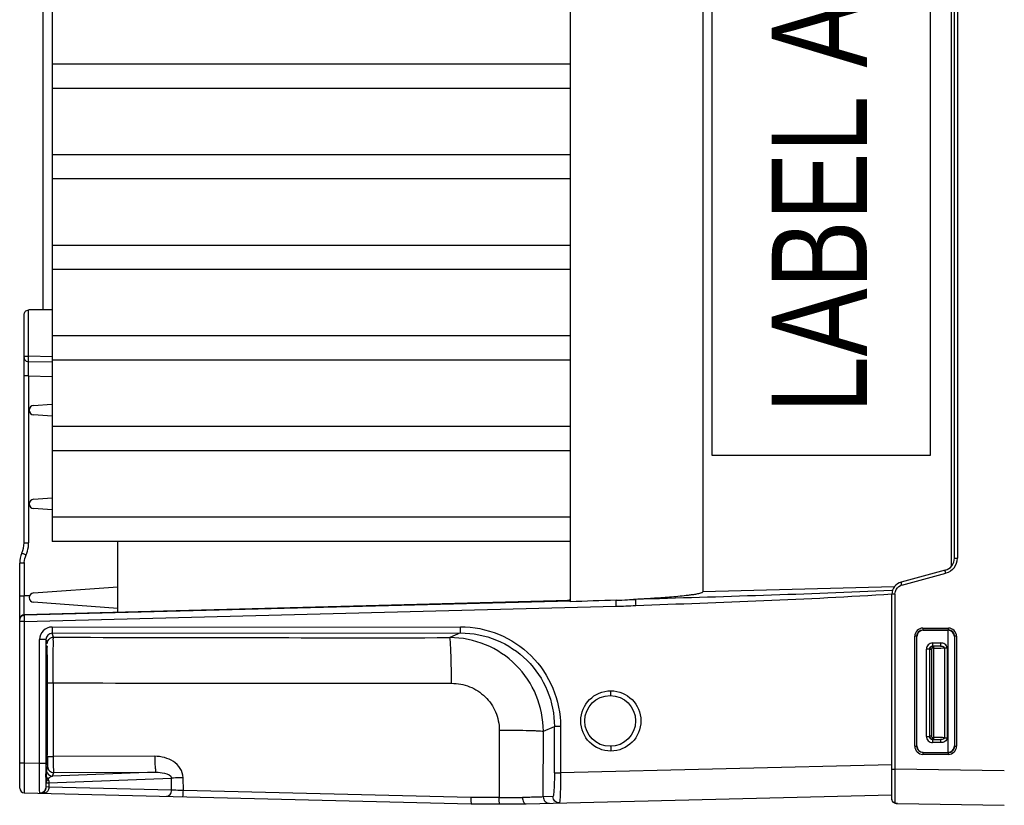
# Model space of a CAD drawing. Header units: inches. Extents: x 0 to 117, y 0 to 83.
# Tile 2 of 60: x 48.17 to 54.38, y 10.71 to 15.66. Entities that reach past the tile are written whole.
import ezdxf

# ---------------------------------------------------------------- set-up
doc = ezdxf.new("R2010")
doc.units = ezdxf.units.IN
doc.header["$LTSCALE"] = 6.431102
doc.header["$MEASUREMENT"] = 0
doc.layers.get('0').update_dxf_attribs({"linetype": 'CONTINUOUS'})
doc.styles.add('TEXTSTYLE_5', font='txt', dxfattribs={"width": 0.8})

msp = doc.modelspace()

# ---------------------------------------------------------------- linework, layer by layer
at = {"color": 7, "linetype": 'CONTINUOUS'}
for p, q in [((51.6443, 11.9899), (51.6443, 18.9534)), ((48.3176, 18.9016), (48.3176, 13.8292)), ((48.3766, 18.9295), (48.3766, 12.3704)), ((52.4787, 18.89), (52.4787, 12.0533)), ((54.0482, 12.2153), (54.0482, 18.728)), ((54.0656, 12.2644), (54.0656, 18.679)), ((54.0849, 18.679), (54.0849, 12.2644)), ((52.5379, 12.9126), (52.5379, 18.0307)), ((53.914, 18.0307), (53.914, 12.9126)), ((48.3766, 15.3795), (51.6443, 15.3795)), ((51.6443, 15.2247), (48.3766, 15.2247)), ((48.3766, 14.8087), (51.6443, 14.8087)), ((51.6443, 14.6539), (48.3766, 14.6539)), ((48.3766, 14.2378), (51.6443, 14.2378)), ((51.6443, 14.083), (48.3766, 14.083)), ((48.1995, 12.3614), (48.1995, 13.7988)), ((48.2284, 13.5383), (48.2284, 13.8292)), ((48.3766, 13.8292), (48.2286, 13.8291)), ((48.3766, 13.6669), (51.6443, 13.6669)), ((48.1995, 13.5383), (48.2282, 13.5383)), ((48.3772, 13.5344), (48.2284, 13.5383)), ((48.3763, 13.4989), (48.228, 13.5028)), ((51.6443, 13.5121), (48.3766, 13.5121)), ((48.2282, 13.4139), (48.1995, 13.4139)), ((48.2282, 13.4139), (48.2282, 12.3614)), ((48.2282, 13.4139), (48.3766, 13.41)), ((48.2585, 13.2269), (48.3755, 13.2355)), ((48.3766, 13.1592), (48.2585, 13.168)), ((48.3766, 13.0961), (51.6443, 13.0961)), ((51.6443, 12.9413), (48.3766, 12.9413)), ((53.914, 12.9126), (52.5379, 12.9126)), ((48.2585, 12.6363), (48.3766, 12.6451)), ((48.3766, 12.5686), (48.2585, 12.5774)), ((48.3766, 12.5252), (51.6443, 12.5252)), ((48.1995, 12.3614), (48.2282, 12.3614)), ((51.6443, 12.3704), (48.3766, 12.3704)), ((48.79, 11.9241), (48.79, 12.3704)), ((48.1719, 10.8161), (48.1719, 12.2326)), ((48.2007, 12.2326), (48.1719, 12.2326)), ((48.2007, 12.2326), (48.2007, 12.0268)), ((54.0656, 12.2644), (54.0849, 12.2644)), ((54.0072, 12.1883), (53.7303, 12.1141)), ((53.735, 12.0951), (54.012, 12.1693)), ((48.2585, 12.0458), (48.79, 12.0852)), ((53.6864, 12.0833), (52.4787, 12.0533)), ((53.6758, 12.062), (53.6708, 12.0618)), ((48.1719, 12.0268), (48.2007, 12.0268)), ((48.2309, 12.0276), (48.2007, 12.0268)), ((51.6354, 11.9986), (48.2007, 11.9087)), ((51.6444, 11.9935), (48.2007, 11.9057)), ((48.79, 11.9474), (48.2585, 11.9869)), ((51.6257, 11.9962), (51.6257, 11.9974)), ((52.0551, 12.0052), (52.0552, 12.0054)), ((52.0553, 12.0058), (52.0554, 12.0061)), ((53.6912, 12.038), (53.6719, 12.038)), ((53.6719, 10.7436), (53.6719, 12.038)), ((53.6912, 12.038), (53.6912, 10.9363)), ((48.2007, 11.8664), (51.9331, 11.9616)), ((48.2007, 11.8664), (48.1719, 11.8664)), ((48.2007, 11.8664), (48.2007, 10.9755)), ((48.3759, 11.831), (50.9509, 11.8328)), ((53.8667, 11.8239), (53.8668, 11.8139)), ((54.0283, 11.8123), (53.8669, 11.8121)), ((53.8687, 11.8102), (53.8669, 11.8121)), ((53.8671, 11.824), (54.0285, 11.824)), ((53.8687, 11.8102), (54.0262, 11.8102)), ((54.0257, 11.0425), (54.0257, 11.8102)), ((54.0262, 11.8102), (54.0283, 11.8123)), ((48.2972, 10.9731), (48.2972, 11.7522)), ((48.3376, 11.7522), (48.2972, 11.7522)), ((48.3376, 11.7522), (48.3458, 11.7275)), ((48.3376, 11.7522), (48.3376, 10.9731)), ((48.3769, 11.7917), (50.9519, 11.7934)), ((48.3852, 11.7669), (48.3769, 11.7917)), ((50.9519, 11.7934), (50.8834, 11.7641)), ((53.8276, 11.7727), (53.8156, 11.7727)), ((53.8156, 11.0801), (53.8156, 11.7727)), ((53.8294, 11.7709), (53.8276, 11.7727)), ((53.8276, 11.7727), (53.8276, 11.0801)), ((53.8294, 11.0818), (53.8294, 11.7709)), ((54.0656, 11.7709), (54.0677, 11.7729)), ((54.0656, 11.7708), (54.0656, 11.0819)), ((54.0793, 11.7729), (54.0677, 11.7729)), ((54.0677, 11.0798), (54.0677, 11.7729)), ((54.0793, 11.7729), (54.0793, 11.0798)), ((53.9086, 11.6912), (53.8894, 11.6912)), ((53.8894, 11.1419), (53.8894, 11.6912)), ((53.9086, 11.6912), (53.909, 11.6903)), ((53.9086, 11.6912), (53.9086, 11.1419)), ((53.9208, 11.6903), (53.909, 11.6903)), ((53.9208, 11.6903), (53.9208, 11.1428)), ((53.9791, 11.7108), (53.9283, 11.7108)), ((53.9283, 11.7108), (53.9287, 11.71)), ((53.9287, 11.71), (53.937, 11.71)), ((53.9287, 11.6982), (53.9287, 11.71)), ((53.937, 11.6982), (53.9287, 11.6982)), ((53.9288, 11.7305), (53.9796, 11.7305)), ((53.937, 11.1231), (53.937, 11.71)), ((54.0025, 11.6998), (54.0194, 11.6998)), ((54.0025, 11.6998), (54.0025, 11.1332)), ((54.0194, 11.6998), (54.0194, 11.1332)), ((48.3826, 11.4794), (48.3827, 11.015)), ((51.9, 11.3994), (51.8992, 11.4291)), ((51.1959, 11.1819), (51.1952, 10.7561)), ((51.4739, 11.1742), (51.5437, 11.2041)), ((51.582, 11.2041), (51.5437, 11.2041)), ((51.5437, 10.9122), (51.5437, 11.2041)), ((51.582, 11.2041), (51.582, 10.9122)), ((51.4732, 10.7607), (51.4739, 11.1742)), ((53.8894, 11.1419), (53.9086, 11.1419)), ((53.9086, 11.1419), (53.909, 11.1428)), ((53.9208, 11.1428), (53.909, 11.1428)), ((53.9283, 11.1222), (53.9287, 11.1231)), ((53.9283, 11.1222), (53.9791, 11.1222)), ((53.9287, 11.1349), (53.937, 11.1349)), ((53.9287, 11.1349), (53.9287, 11.1231)), ((53.937, 11.1231), (53.9287, 11.1231)), ((54.0025, 11.1332), (54.0194, 11.1332)), ((51.9, 11.0794), (51.8992, 11.0496)), ((53.8156, 11.0801), (53.8276, 11.0801)), ((53.8294, 11.0818), (53.8276, 11.0801)), ((53.9796, 11.1026), (53.9288, 11.1026)), ((54.0656, 11.0819), (54.0677, 11.0798)), ((54.0677, 11.0798), (54.0793, 11.0798)), ((49.0237, 11.0167), (48.3827, 11.015)), ((53.8669, 11.0407), (53.8667, 11.0313)), ((53.8687, 11.0425), (53.8669, 11.0407)), ((53.8669, 11.0407), (54.0283, 11.0405)), ((54.0285, 11.0288), (53.8671, 11.0288)), ((54.0262, 11.0425), (54.0283, 11.0405)), ((48.1719, 10.9755), (48.2007, 10.9755)), ((48.2007, 10.9755), (48.2972, 10.9731)), ((48.2972, 10.9731), (48.3376, 10.9731)), ((48.3476, 10.9534), (48.3401, 10.9308)), ((53.6712, 10.9632), (51.582, 10.9122)), ((53.6719, 10.9363), (53.6912, 10.9363)), ((54.3806, 10.9241), (53.6912, 10.9363)), ((53.6912, 10.9363), (53.6912, 10.9117)), ((48.339, 10.883), (48.3387, 10.8531)), ((48.3391, 10.8917), (48.339, 10.883)), ((48.3565, 10.85), (49.1286, 10.8789)), ((49.0316, 10.9158), (48.3794, 10.8914)), ((48.3794, 10.8914), (48.387, 10.9141)), ((48.387, 10.9141), (49.0316, 10.9158)), ((49.13, 10.804), (49.1286, 10.8789)), ((49.2039, 10.8005), (49.2024, 10.8814)), ((51.5437, 10.9122), (51.582, 10.9122)), ((53.6912, 10.8874), (53.6911, 10.7996)), ((53.6912, 10.9117), (53.6912, 10.8874)), ((48.3387, 10.8254), (48.3384, 10.8352)), ((48.3387, 10.8531), (48.3387, 10.8479)), ((48.3387, 10.8254), (48.3387, 10.8479)), ((48.3565, 10.8229), (48.3403, 10.8235)), ((48.3565, 10.85), (48.3565, 10.8229)), ((49.13, 10.804), (48.3565, 10.8229)), ((48.2007, 10.7866), (51.0186, 10.7177)), ((51.0169, 10.7561), (49.2039, 10.8005)), ((51.1952, 10.7561), (51.0169, 10.7561)), ((51.3646, 10.7177), (53.6712, 10.7741)), ((51.5345, 10.7622), (51.4732, 10.7607)), ((53.6911, 10.7996), (53.6911, 10.7653)), ((51.0186, 10.7177), (51.3646, 10.7177)), ((53.6912, 10.7308), (53.6912, 10.7244)), ((53.7037, 10.7196), (53.7065, 10.7196)), ((53.7067, 10.7196), (54.3806, 10.7078))]:
    msp.add_line(p, q, dxfattribs=at)
for points in [[(51.6341, 11.9986), (51.633, 11.9984), (51.6324, 11.9983), (51.6322, 11.9983)], [(51.6443, 12.0027), (51.6417, 12.0013), (51.6394, 12.0003), (51.6373, 11.9995), (51.6355, 11.999), (51.6341, 11.9986)], [(52.0555, 12.0063), (52.0556, 12.0066), (52.0556, 12.0069), (52.0557, 12.0071), (52.0558, 12.0074)], [(53.6719, 10.7436), (53.6723, 10.7397), (53.6737, 10.7351), (53.676, 10.7308)], [(53.676, 10.7308), (53.6793, 10.7272), (53.6831, 10.7244), (53.6871, 10.7224), (53.691, 10.7212), (53.6951, 10.7204)], [(53.6951, 10.7204), (53.6993, 10.7199), (53.7037, 10.7196)]]:
    msp.add_lwpolyline(points, dxfattribs=at)
for centre, radius in [((51.8993, 11.2394), 0.1897), ((51.8951, 11.2394), 0.1601)]:
    msp.add_circle(centre, radius, dxfattribs=at)
for centre, radius, start, end in [((48.2607, 13.1974), 0.0295, 94.24508, 265.75492), ((48.2607, 12.6069), 0.0295, 94.24508, 265.75492), ((48.042, 12.3614), 0.1575, 335.85315, 360), ((48.0406, 12.3615), 0.1877, 343.93194, 359.974), ((48.3294, 12.2326), 0.1575, 155.85315, 180), ((48.0415, 12.3613), 0.1867, 335.84174, 343.90485), ((48.3277, 12.2326), 0.127, 177.31056, 180.02306), ((53.9869, 12.2644), 0.0787, 285, 360), ((53.9865, 12.2643), 0.0984, 322.47178, 359.95714), ((53.7506, 12.038), 0.0787, 105, 180), ((48.2607, 12.0163), 0.0295, 94.24508, 265.75492), ((53.7502, 12.0386), 0.0585, 105.03424, 113.77121), ((53.4535, -36.1029), 48.1268, 91.81049, 92.1543), ((51.8459, 14.7567), 2.7582, 271.80958, 273.3156), ((51.9558, 12.8747), 0.873, 273.25299, 276.57218), ((51.8121, 17.167), 5.1676, 272.14306, 272.69494), ((51.8687, 14.545), 2.5842, 271.42996, 274.16587), ((48.2014, 11.8792), 0.0295, 91.5, 180), ((48.2012, 11.8765), 0.0292, 120.77122, 130.8059), ((48.376, 11.7522), 0.0788, 90.06419, 180.00155), ((53.8669, 11.7727), 0.0393, 90.05497, 180.05234), ((53.8687, 11.7709), 0.0393, 89.93953, 179.99782), ((54.0262, 11.7709), 0.0394, 359.96372, 89.98923), ((54.0284, 11.773), 0.0393, 359.96828, 90.13919), ((48.377, 11.7522), 0.0394, 90.09429, 180.0627), ((50.2993, 600.2375), 588.4737, 269.8136318, 270.056865), ((50.8837, 11.1739), 0.5902, 0.0269, 90.03168), ((48.3847, 11.7275), 0.0389, 170.10391, 179.93292), ((53.9287, 11.6912), 0.0393, 89.95966, 180.0621), ((53.9287, 11.6903), 0.0197, 90.10547, 179.96128), ((53.9287, 11.6903), 0.00787, 89.96148, 180.05175), ((13.0952, 11.3523), 35.2526, 0.11684, 0.27752), ((8.2558, 11.3376), 40.092, 359.77658, 0.12376), ((50.3061, 630.427), 618.9506, 269.8219414, 270.0544707), ((27.1902, 11.2561), 21.1574, 359.48782, 359.7972), ((65.7983, 11.2308), 17.4568, 180.29189, 180.66585), ((53.9287, 11.1419), 0.0393, 179.94018, 270.04228), ((53.9287, 11.1428), 0.0197, 180.03873, 269.8945), ((53.9287, 11.1427), 0.00787, 179.95164, 270.05341), ((38.8574, 11.1504), 9.4898, 359.2327, 359.49664), ((53.8669, 11.08), 0.0393, 179.94766, 269.94503), ((53.8687, 11.0818), 0.0393, 180.00218, 270.06048), ((54.0262, 11.0819), 0.0394, 270.01076, 0.03627), ((54.0284, 11.0798), 0.0393, 269.8608, 0.03172), ((63.3573, 10.9706), 15.0197, 179.99045, 180.2503), ((48.387, 10.9534), 0.0394, 180.00423, 270.01323), ((48.3935, 10.8277), 0.0603, 134.37863, 137.68618), ((48.2014, 10.8161), 0.0295, 180.01822, 268.59686), ((51.1751, 79.4293), 68.6732, 270.016789, 270.139257), ((68.0261, 10.7697), 14.335, 180.01756, 180.15561)]:
    msp.add_arc(centre, radius, start, end, dxfattribs=at)
for points, knots in [([(48.1995, 13.7988), (48.1995, 13.8056), (48.2046, 13.8213), (48.2203, 13.8291), (48.2286, 13.8292)], [0, 0, 0, 0, 0.45156, 1, 1, 1, 1]), ([(48.228, 13.5028), (48.2279, 13.5048), (48.2278, 13.5167), (48.228, 13.5285), (48.2282, 13.5383)], [0, 0, 0, 0, 0.171449, 1, 1, 1, 1]), ([(48.2282, 13.4139), (48.2281, 13.423), (48.228, 13.4526), (48.2278, 13.4823), (48.228, 13.5028)], [0, 0, 0, 0, 0.307805, 1, 1, 1, 1]), ([(48.1857, 12.297), (48.1854, 12.2963), (48.1901, 12.2958), (48.1935, 12.2927), (48.2026, 12.2893), (48.2085, 12.2864), (48.2119, 12.2849)], [0, 0, 0, 0, 0.07566, 0.291008, 0.615855, 1, 1, 1, 1]), ([(54.012, 12.1693), (54.0108, 12.1737), (54.0083, 12.1802), (54.0084, 12.1854), (54.0068, 12.1882), (54.0072, 12.1883)], [0, 0, 0, 0, 0.706972, 0.923395, 1, 1, 1, 1]), ([(53.735, 12.0951), (53.7338, 12.0995), (53.7313, 12.106), (53.7314, 12.1112), (53.7298, 12.114), (53.7303, 12.1141)], [0, 0, 0, 0, 0.707234, 0.923549, 1, 1, 1, 1]), ([(52.0558, 12.0074), (52.0913, 12.0092), (52.1625, 12.0131), (52.2513, 12.0192), (52.3223, 12.0253), (52.3666, 12.0297), (52.402, 12.034), (52.4283, 12.0377), (52.4507, 12.0416), (52.467, 12.0459), (52.4772, 12.0492), (52.4787, 12.0533)], [0, 0, 0, 0, 0.250122, 0.500242, 0.625302, 0.750362, 0.812892, 0.875421, 0.937938, 0.969088, 1, 1, 1, 1]), ([(48.2007, 11.9087), (48.1999, 11.9087), (48.2014, 11.9135), (48.1998, 11.9184), (48.2006, 11.9301), (48.2001, 11.9509), (48.2005, 11.984), (48.2005, 12.0117), (48.2007, 12.0268)], [0, 0, 0, 0, 0.019265, 0.076073, 0.168536, 0.292811, 0.617279, 1, 1, 1, 1]), ([(51.6257, 11.9962), (51.6257, 11.9945), (51.6357, 11.9971), (51.6397, 11.9953), (51.6443, 11.9953)], [0, 0, 0, 0, 0.259925, 1, 1, 1, 1]), ([(51.6332, 11.9985), (51.6322, 11.9984), (51.6298, 11.9981), (51.6271, 11.9982), (51.6258, 11.9975)], [0, 0, 0, 0, 0.390557, 1, 1, 1, 1]), ([(51.9331, 11.9616), (51.933, 11.9659), (51.9329, 11.9786), (51.9323, 11.9914), (51.933, 11.9999)], [0, 0, 0, 0, 0.336907, 1, 1, 1, 1]), ([(52.0551, 12.0052), (52.0549, 12.0034), (52.0555, 11.9908), (52.0558, 11.9783), (52.0564, 11.9676)], [0, 0, 0, 0, 0.146052, 1, 1, 1, 1]), ([(52.0564, 11.9676), (52.3258, 11.9762), (52.8644, 11.9968), (53.4029, 12.0216), (53.6718, 12.0401)], [0, 0, 0, 0, 0.500004, 1, 1, 1, 1]), ([(48.2007, 11.9057), (48.2, 11.9048), (48.201, 11.9004), (48.1995, 11.8879), (48.2005, 11.8755), (48.2007, 11.8664)], [0, 0, 0, 0, 0.083941, 0.302178, 1, 1, 1, 1]), ([(48.3759, 11.831), (48.376, 11.8261), (48.3761, 11.817), (48.3758, 11.8047), (48.3771, 11.7971), (48.3762, 11.7924), (48.3769, 11.7917)], [0, 0, 0, 0, 0.375809, 0.697351, 0.915782, 1, 1, 1, 1]), ([(50.9519, 11.7934), (50.9511, 11.7942), (50.9521, 11.7988), (50.9508, 11.8064), (50.9511, 11.8188), (50.9509, 11.8278), (50.9509, 11.8328)], [0, 0, 0, 0, 0.084116, 0.302399, 0.62404, 1, 1, 1, 1]), ([(50.9509, 11.8328), (51.0328, 11.8328), (51.1985, 11.8004), (51.4083, 11.6609), (51.5491, 11.4517), (51.582, 11.286), (51.582, 11.2041)], [0, 0, 0, 0, 0.249982, 0.499968, 0.749973, 1, 1, 1, 1]), ([(53.8671, 11.824), (53.854, 11.824), (53.8266, 11.8132), (53.8156, 11.7858), (53.8156, 11.7727)], [0, 0, 0, 0, 0.500126, 1, 1, 1, 1]), ([(54.0283, 11.8123), (54.0281, 11.8124), (54.028, 11.8157), (54.0281, 11.8187), (54.0285, 11.8216)], [0, 0, 0, 0, 0.070969, 1, 1, 1, 1]), ([(54.0793, 11.7729), (54.0793, 11.7859), (54.0685, 11.8129), (54.0415, 11.824), (54.0285, 11.824)], [0, 0, 0, 0, 0.500175, 1, 1, 1, 1]), ([(48.3826, 11.4794), (48.3827, 11.5157), (48.383, 11.5828), (48.3826, 11.6709), (48.3852, 11.7301), (48.3835, 11.7591), (48.3852, 11.7669)], [0, 0, 0, 0, 0.379465, 0.700265, 0.917183, 1, 1, 1, 1]), ([(50.8945, 11.4766), (50.8945, 11.5129), (50.894, 11.5656), (50.8926, 11.6325), (50.8913, 11.6753), (50.8895, 11.7102), (50.8884, 11.7375), (50.8854, 11.7531), (50.8853, 11.7627), (50.8834, 11.7641)], [0, 0, 0, 0, 0.377881, 0.548287, 0.698099, 0.822016, 0.91553, 0.975392, 1, 1, 1, 1]), ([(50.9519, 11.7934), (51.0287, 11.7935), (51.1841, 11.7631), (51.3809, 11.6323), (51.5129, 11.4363), (51.5437, 11.2809), (51.5437, 11.2041)], [0, 0, 0, 0, 0.249976, 0.499942, 0.749943, 1, 1, 1, 1]), ([(48.3445, 11.7118), (48.3435, 11.7118), (48.345, 11.7054), (48.3429, 11.6987), (48.3435, 11.6825), (48.3428, 11.6627), (48.3426, 11.6367), (48.3421, 11.5933), (48.3419, 11.5584), (48.3417, 11.5337)], [0, 0, 0, 0, 0.017206, 0.068038, 0.151849, 0.267168, 0.4122, 0.584657, 1, 1, 1, 1]), ([(48.3473, 11.5231), (48.3472, 11.5491), (48.347, 11.586), (48.3465, 11.632), (48.3463, 11.6595), (48.3455, 11.6806), (48.3462, 11.6978), (48.344, 11.705), (48.3456, 11.7118), (48.3445, 11.7118)], [0, 0, 0, 0, 0.413838, 0.586295, 0.731668, 0.847419, 0.931609, 0.982695, 1, 1, 1, 1]), ([(53.9086, 11.6912), (53.9086, 11.6962), (53.9128, 11.7067), (53.9232, 11.7108), (53.9283, 11.7108)], [0, 0, 0, 0, 0.499894, 1, 1, 1, 1]), ([(53.9288, 11.7305), (53.9294, 11.726), (53.9277, 11.7196), (53.9292, 11.7127), (53.9283, 11.7108)], [0, 0, 0, 0, 0.689136, 1, 1, 1, 1]), ([(53.9791, 11.7108), (53.976, 11.7107), (53.9619, 11.7102), (53.9479, 11.71), (53.937, 11.71)], [0, 0, 0, 0, 0.223658, 1, 1, 1, 1]), ([(53.937, 11.6982), (53.9434, 11.6982), (53.9652, 11.6984), (53.9871, 11.6988), (54.0025, 11.6998)], [0, 0, 0, 0, 0.291989, 1, 1, 1, 1]), ([(53.9791, 11.7108), (53.98, 11.7127), (53.9788, 11.7196), (53.9795, 11.726), (53.9796, 11.7305)], [0, 0, 0, 0, 0.310966, 1, 1, 1, 1]), ([(53.9791, 11.7108), (53.9859, 11.711), (53.9968, 11.7113), (54.0025, 11.7023), (54.0025, 11.6998)], [0, 0, 0, 0, 0.736973, 1, 1, 1, 1]), ([(54.0194, 11.6998), (54.0194, 11.7088), (54.008, 11.7273), (53.9888, 11.7305), (53.9796, 11.7305)], [0, 0, 0, 0, 0.494475, 1, 1, 1, 1]), ([(48.3417, 11.5337), (48.3417, 11.5291), (48.3424, 11.5224), (48.341, 11.5176), (48.3419, 11.515), (48.3414, 11.515)], [0, 0, 0, 0, 0.732875, 0.931937, 1, 1, 1, 1]), ([(48.348, 11.4783), (48.3483, 11.4792), (48.353, 11.478), (48.3588, 11.4795), (48.3701, 11.4791), (48.3781, 11.4793), (48.3826, 11.4794)], [0, 0, 0, 0, 0.077219, 0.289545, 0.611479, 1, 1, 1, 1]), ([(50.8945, 11.4766), (50.9333, 11.4762), (51.0118, 11.4621), (51.1119, 11.3972), (51.1802, 11.2992), (51.1957, 11.2207), (51.1959, 11.1819)], [0, 0, 0, 0, 0.250013, 0.500025, 0.750015, 1, 1, 1, 1]), ([(51.1959, 11.1819), (51.2305, 11.1818), (51.2943, 11.1813), (51.3697, 11.18), (51.4191, 11.1783), (51.4454, 11.1774), (51.4625, 11.1757), (51.4713, 11.1753), (51.4739, 11.1742)], [0, 0, 0, 0, 0.372595, 0.688626, 0.812248, 0.907201, 0.97042, 1, 1, 1, 1]), ([(48.3414, 11.1606), (48.3419, 11.1606), (48.341, 11.158), (48.3424, 11.1532), (48.3417, 11.1465), (48.3417, 11.1419)], [0, 0, 0, 0, 0.068063, 0.267125, 1, 1, 1, 1]), ([(53.9283, 11.1222), (53.9233, 11.1222), (53.9128, 11.1264), (53.9086, 11.1369), (53.9086, 11.1419)], [0, 0, 0, 0, 0.499291, 1, 1, 1, 1]), ([(53.9283, 11.1222), (53.9292, 11.1204), (53.928, 11.1134), (53.9288, 11.1071), (53.9288, 11.1026)], [0, 0, 0, 0, 0.310709, 1, 1, 1, 1]), ([(54.0025, 11.1332), (53.9983, 11.1335), (53.9765, 11.1346), (53.9547, 11.1348), (53.937, 11.1349)], [0, 0, 0, 0, 0.192488, 1, 1, 1, 1]), ([(53.937, 11.1231), (53.9408, 11.1231), (53.9548, 11.123), (53.9689, 11.1227), (53.9791, 11.1222)], [0, 0, 0, 0, 0.268973, 1, 1, 1, 1]), ([(53.9796, 11.1026), (53.9795, 11.1071), (53.9788, 11.1134), (53.98, 11.1204), (53.9791, 11.1222)], [0, 0, 0, 0, 0.688802, 1, 1, 1, 1]), ([(54.0025, 11.1332), (54.0024, 11.1308), (53.9969, 11.1218), (53.9859, 11.1221), (53.9791, 11.1222)], [0, 0, 0, 0, 0.26411, 1, 1, 1, 1]), ([(54.0194, 11.1332), (54.0194, 11.1242), (54.008, 11.1057), (53.9888, 11.1026), (53.9796, 11.1026)], [0, 0, 0, 0, 0.494488, 1, 1, 1, 1]), ([(53.8156, 11.0801), (53.8156, 11.0669), (53.8266, 11.0396), (53.854, 11.0288), (53.8671, 11.0288)], [0, 0, 0, 0, 0.499875, 1, 1, 1, 1]), ([(54.0285, 11.0288), (54.0415, 11.0288), (54.0685, 11.0398), (54.0793, 11.0668), (54.0793, 11.0798)], [0, 0, 0, 0, 0.499826, 1, 1, 1, 1]), ([(48.3427, 11.028), (48.3428, 11.0188), (48.3435, 11.0034), (48.3425, 10.9816), (48.3454, 10.9725), (48.3431, 10.9638), (48.3445, 10.9638)], [0, 0, 0, 0, 0.429792, 0.74393, 0.935286, 1, 1, 1, 1]), ([(48.3481, 11.014), (48.3481, 11.0071), (48.348, 10.9871), (48.3484, 10.9672), (48.3477, 10.9542)], [0, 0, 0, 0, 0.348991, 1, 1, 1, 1]), ([(48.3481, 11.014), (48.3484, 11.0149), (48.3531, 11.0137), (48.3589, 11.0152), (48.3702, 11.0148), (48.3782, 11.015), (48.3827, 11.015)], [0, 0, 0, 0, 0.077215, 0.289541, 0.611478, 1, 1, 1, 1]), ([(48.3827, 11.015), (48.3827, 11.0024), (48.3828, 10.9788), (48.384, 10.9484), (48.3843, 10.9274), (48.3862, 10.9179), (48.3863, 10.9145), (48.387, 10.9141)], [0, 0, 0, 0, 0.374296, 0.695513, 0.914595, 0.975045, 1, 1, 1, 1]), ([(49.2024, 10.8814), (49.202, 10.9019), (49.1883, 10.943), (49.128, 11.0009), (49.0643, 11.0157), (49.0237, 11.0168)], [0, 0, 0, 0, 0.250639, 0.501838, 1, 1, 1, 1]), ([(49.0237, 11.0167), (49.0237, 11.0041), (49.0243, 10.9811), (49.0249, 10.9488), (49.0287, 10.9306), (49.0288, 10.9167), (49.0316, 10.9158)], [0, 0, 0, 0, 0.372184, 0.691914, 0.91141, 1, 1, 1, 1]), ([(54.0281, 11.0287), (54.0278, 11.03), (54.0274, 11.0316), (54.0282, 11.0389), (54.028, 11.0373)], [0, 0, 0, 0, 0.464314, 1, 1, 1, 1]), ([(48.2007, 10.9755), (48.2006, 10.9514), (48.2004, 10.9164), (48.2004, 10.872), (48.2002, 10.8435), (48.2008, 10.8209), (48.1995, 10.8023), (48.2021, 10.7941), (48.1995, 10.7867), (48.2007, 10.7866)], [0, 0, 0, 0, 0.382664, 0.555495, 0.70697, 0.831358, 0.923769, 0.980693, 1, 1, 1, 1]), ([(48.2976, 10.8083), (48.2974, 10.8182), (48.2969, 10.8732), (48.297, 10.9282), (48.2972, 10.9731)], [0, 0, 0, 0, 0.181674, 1, 1, 1, 1]), ([(48.3401, 10.9308), (48.3399, 10.9298), (48.3394, 10.9167), (48.3392, 10.9038), (48.3391, 10.8917)], [0, 0, 0, 0, 0.074283, 1, 1, 1, 1]), ([(48.3384, 10.8352), (48.3383, 10.8392), (48.338, 10.8625), (48.3378, 10.8858), (48.3377, 10.905)], [0, 0, 0, 0, 0.174736, 1, 1, 1, 1]), ([(48.3387, 10.8479), (48.3388, 10.8534), (48.3426, 10.8608), (48.3474, 10.8667), (48.3489, 10.8683)], [0, 0, 0, 0, 0.7115, 1, 1, 1, 1]), ([(48.3513, 10.8708), (48.3522, 10.8723), (48.3553, 10.8772), (48.359, 10.8817), (48.3622, 10.8843)], [0, 0, 0, 0, 0.293207, 1, 1, 1, 1]), ([(49.0316, 10.9158), (49.0494, 10.9161), (49.0813, 10.9142), (49.1279, 10.8968), (49.1286, 10.8789)], [0, 0, 0, 0, 0.496856, 1, 1, 1, 1]), ([(49.2024, 10.8814), (49.1952, 10.8813), (49.1706, 10.8807), (49.146, 10.8799), (49.1286, 10.8789)], [0, 0, 0, 0, 0.291297, 1, 1, 1, 1]), ([(51.5437, 10.9122), (51.5437, 10.893), (51.5433, 10.8578), (51.5418, 10.8159), (51.5399, 10.7893), (51.5384, 10.7749), (51.5369, 10.7677), (51.5357, 10.7622), (51.5345, 10.7622)], [0, 0, 0, 0, 0.380575, 0.703162, 0.827024, 0.919504, 0.977311, 1, 1, 1, 1]), ([(51.582, 10.9122), (51.5821, 10.888), (51.5819, 10.8436), (51.581, 10.7907), (51.5793, 10.7572), (51.5784, 10.7387), (51.5765, 10.7301), (51.5761, 10.7229), (51.5748, 10.7229)], [0, 0, 0, 0, 0.381521, 0.704925, 0.829026, 0.921533, 0.978925, 1, 1, 1, 1]), ([(48.2982, 10.7865), (48.2981, 10.7876), (48.2978, 10.7949), (48.2977, 10.8021), (48.2976, 10.8083)], [0, 0, 0, 0, 0.153086, 1, 1, 1, 1]), ([(48.3006, 10.7841), (48.3106, 10.7839), (48.3319, 10.7922), (48.3403, 10.8133), (48.3403, 10.8235)], [0, 0, 0, 0, 0.497345, 1, 1, 1, 1]), ([(48.3522, 10.8037), (48.3508, 10.8007), (48.3446, 10.7903), (48.3321, 10.7834), (48.3233, 10.7836)], [0, 0, 0, 0, 0.274337, 1, 1, 1, 1]), ([(48.3403, 10.8235), (48.3398, 10.8235), (48.3383, 10.8238), (48.3391, 10.8254), (48.3394, 10.8261)], [0, 0, 0, 0, 0.359137, 1, 1, 1, 1]), ([(48.3387, 10.8479), (48.3391, 10.8495), (48.3477, 10.8482), (48.3521, 10.8497), (48.3565, 10.85)], [0, 0, 0, 0, 0.26744, 1, 1, 1, 1]), ([(49.0968, 10.7647), (49.1054, 10.7645), (49.1243, 10.7746), (49.1299, 10.7941), (49.13, 10.804)], [0, 0, 0, 0, 0.46469, 1, 1, 1, 1]), ([(49.2039, 10.8005), (49.1967, 10.8008), (49.1721, 10.8019), (49.1475, 10.803), (49.13, 10.804)], [0, 0, 0, 0, 0.29131, 1, 1, 1, 1]), ([(48.3006, 10.7841), (48.3, 10.7842), (48.2989, 10.7844), (48.2984, 10.7855), (48.2983, 10.786)], [0, 0, 0, 0, 0.505753, 1, 1, 1, 1]), ([(49.2002, 10.7622), (49.2013, 10.7621), (49.2013, 10.7679), (49.2029, 10.774), (49.2033, 10.7867), (49.2038, 10.7956), (49.2039, 10.8005)], [0, 0, 0, 0, 0.080065, 0.295355, 0.618415, 1, 1, 1, 1]), ([(51.0168, 10.7561), (51.0168, 10.7512), (51.017, 10.7424), (51.0168, 10.7296), (51.0184, 10.7236), (51.0176, 10.7177), (51.0186, 10.7177)], [0, 0, 0, 0, 0.38327, 0.707334, 0.922693, 1, 1, 1, 1]), ([(51.1975, 10.7177), (51.1965, 10.7177), (51.1969, 10.7235), (51.1954, 10.7296), (51.1955, 10.7423), (51.1952, 10.7511), (51.1952, 10.7561)], [0, 0, 0, 0, 0.078219, 0.293364, 0.61714, 1, 1, 1, 1]), ([(51.3418, 10.7563), (51.342, 10.7513), (51.3435, 10.7368), (51.354, 10.7176), (51.3644, 10.7177)], [0, 0, 0, 0, 0.323586, 1, 1, 1, 1]), ([(51.4732, 10.7607), (51.4603, 10.7594), (51.4165, 10.7594), (51.3728, 10.7572), (51.342, 10.7563)], [0, 0, 0, 0, 0.296142, 1, 1, 1, 1]), ([(51.4732, 10.7607), (51.4732, 10.7505), (51.4818, 10.7293), (51.5033, 10.7211), (51.5134, 10.7214)], [0, 0, 0, 0, 0.49989, 1, 1, 1, 1]), ([(51.5748, 10.7229), (51.5646, 10.7226), (51.5432, 10.7308), (51.5345, 10.752), (51.5345, 10.7622)], [0, 0, 0, 0, 0.499647, 1, 1, 1, 1]), ([(53.6912, 10.7244), (53.6901, 10.7244), (53.6879, 10.7246), (53.6858, 10.7252), (53.6847, 10.7256)], [0, 0, 0, 0, 0.498541, 1, 1, 1, 1]), ([(53.7065, 10.7196), (53.7043, 10.7196), (53.6996, 10.7197), (53.6912, 10.7211), (53.6912, 10.7244)], [0, 0, 0, 0, 0.40587, 1, 1, 1, 1])]:
    msp.add_open_spline(points, degree=3, knots=knots, dxfattribs=at)
for points in [[(48.1995, 13.5294), (48.1995, 13.5252), (48.2007, 13.5209), (48.2027, 13.5172)], [(48.2027, 13.5172), (48.2075, 13.5088), (48.2183, 13.5031), (48.228, 13.5028)], [(48.2008, 12.2386), (48.2015, 12.2544), (48.2054, 12.2704), (48.2119, 12.2849)], [(54.0646, 12.2044), (54.0517, 12.1877), (54.0323, 12.1747), (54.012, 12.1693)], [(53.6708, 12.0618), (53.1325, 12.0367), (52.5938, 12.0206), (52.0551, 12.0052)], [(53.6912, 12.038), (53.6912, 12.0438), (53.6921, 12.0497), (53.6938, 12.0552)], [(53.6938, 12.0552), (53.6986, 12.071), (53.7116, 12.0855), (53.7266, 12.0921)], [(51.6257, 11.9962), (51.6316, 11.9963), (51.6392, 11.9976), (51.6423, 12.0027)], [(51.6257, 11.9974), (51.6286, 11.9975), (51.6316, 11.9976), (51.6344, 11.9983)], [(51.6344, 11.9983), (51.6375, 11.9991), (51.6406, 12.0011), (51.6423, 12.0039)], [(48.1719, 11.8762), (48.1719, 11.8812), (48.1733, 11.8863), (48.1757, 11.8907)], [(48.1757, 11.8907), (48.1773, 11.8936), (48.1796, 11.8963), (48.1821, 11.8986)], [(48.1863, 11.9016), (48.1906, 11.9041), (48.1957, 11.9056), (48.2007, 11.9057)], [(48.3464, 11.7342), (48.3479, 11.7429), (48.3527, 11.7515), (48.3594, 11.7573)], [(48.3594, 11.7573), (48.3663, 11.7633), (48.376, 11.7669), (48.3852, 11.7669)], [(48.3401, 10.9308), (48.3401, 10.9178), (48.3481, 10.9036), (48.3592, 10.897)], [(48.3391, 10.8917), (48.3391, 10.8836), (48.3447, 10.8755), (48.3513, 10.8708)], [(48.3513, 10.8708), (48.3547, 10.8645), (48.3564, 10.8571), (48.3565, 10.85)], [(48.3592, 10.897), (48.3652, 10.8934), (48.3724, 10.8914), (48.3794, 10.8914)], [(48.3622, 10.8843), (48.3671, 10.8882), (48.3732, 10.8909), (48.3794, 10.8914)], [(48.3246, 10.7956), (48.3281, 10.7985), (48.3311, 10.802), (48.3334, 10.8059)], [(48.3334, 10.8059), (48.3368, 10.8117), (48.3387, 10.8187), (48.3387, 10.8254)], [(48.3565, 10.8229), (48.3565, 10.8164), (48.355, 10.8096), (48.3522, 10.8037)], [(48.2993, 10.7865), (48.3083, 10.7865), (48.3177, 10.7899), (48.3246, 10.7956)], [(53.6847, 10.7256), (53.6778, 10.7281), (53.6719, 10.7363), (53.6719, 10.7436)]]:
    msp.add_open_spline(points, degree=3, dxfattribs=at)

# ---------------------------------------------------------------- texts
at = {"color": 7, "linetype": 'CONTINUOUS', "insert": (52.9141, 13.1794), "char_height": 0.6, "width": 4.58, "attachment_point": 1, "rotation": 90, "line_spacing_factor": 0.9, "style": 'TEXTSTYLE_5'}
msp.add_mtext('LABEL AREA', dxfattribs=at)

doc.saveas('drawing.dxf')
